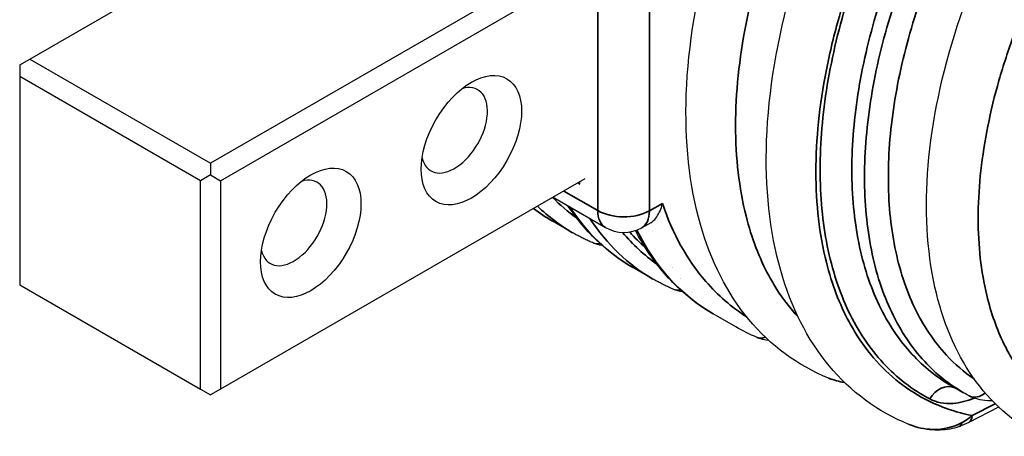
# Model space of a CAD drawing. Header units: millimetres. Extents: x 399 to 6233, y -1870 to 1602.
# Tile 21 of 256: x 2071 to 2105, y 750 to 765. Entities that reach past the tile are written whole.
import ezdxf

# ---------------------------------------------------------------- set-up
doc = ezdxf.new("R2010")
doc.units = ezdxf.units.MM
doc.layers.add('可見 (ISO)', color=7, linetype='Continuous', lineweight=25)
doc.layers.add('窄部可見 (ISO)', color=7, linetype='Continuous', lineweight=35)

msp = doc.modelspace()

# ---------------------------------------------------------------- linework, layer by layer
at = {"layer": '可見 (ISO)'}
for p, q in [((2071.038, 763.487), (2083.872, 770.896)), ((2090.236, 767.222), (2077.402, 759.812)), ((2077.755, 759.2), (2090.589, 766.61)), ((2070.684, 763.282), (2071.038, 763.487)), ((2071.038, 763.487), (2077.402, 759.812)), ((2070.684, 763.282), (2070.684, 762.874)), ((2070.684, 762.874), (2070.684, 755.526)), ((2077.048, 759.2), (2070.684, 762.874)), ((2077.402, 759.812), (2077.402, 759.404)), ((2077.402, 759.404), (2077.048, 759.2)), ((2077.048, 751.852), (2077.048, 759.2)), ((2077.402, 759.404), (2077.755, 759.2)), ((2090.589, 759.261), (2077.755, 751.852)), ((2077.755, 759.2), (2077.755, 751.852)), ((2090.419, 759.078), (2090.419, 759.163)), ((2090.346, 759.121), (2090.419, 759.078)), ((2089.47, 758.615), (2091.313, 757.551)), ((2090.16, 757.365), (2089.453, 757.773)), ((2092.915, 757.718), (2092.592, 757.54)), ((2092.989, 755.732), (2092.281, 756.14)), ((2070.684, 755.526), (2077.048, 751.852)), ((2094.387, 755.262), (2094.387, 755.262)), ((2095.911, 754.045), (2095.11, 754.507)), ((2103.479, 752.014), (2103.479, 752.014)), ((2103.494, 751.976), (2103.933, 751.723)), ((2077.048, 751.852), (2077.402, 751.647)), ((2077.755, 751.852), (2077.402, 751.647)), ((2105.163, 751.219), (2104.116, 750.681))]:
    msp.add_line(p, q, dxfattribs=at)
msp.add_arc((2091.963, 758.677), 1.3, 240, 298.9715, dxfattribs=at)
for centre in [(2086.594, 760.629), (2080.937, 757.363)]:
    msp.add_ellipse(centre, major_axis=(1.25, 2.165), ratio=0.57735, dxfattribs=at)
for centre in [(2085.993, 760.976), (2080.336, 757.71)]:
    msp.add_ellipse(centre, major_axis=(0.825, 1.429), ratio=0.57735, start_param=2.588909, end_param=6.835869, dxfattribs=at)
for points, knots in [([(2099.171, 752.241), (2098.085, 752.68), (2097.123, 753.396), (2095.602, 755.229), (2095.026, 756.376), (2094.269, 759.032), (2094.102, 760.597), (2094.229, 763.97), (2094.539, 765.826), (2095.592, 769.525), (2096.349, 771.415), (2097.858, 774.332), (2098.517, 775.437), (2099.229, 776.481)], [0, 0, 0, 0, 0.540203, 0.540203, 1.086729, 1.086729, 1.672237, 1.672237, 2.279577, 2.279577, 2.883685, 2.883685, 3.265766, 3.265766, 3.265766, 3.265766]), ([(2102, 750.609), (2100.912, 751.048), (2099.949, 751.764), (2098.428, 753.601), (2097.853, 754.748), (2097.097, 757.405), (2096.93, 758.971), (2097.058, 762.344), (2097.369, 764.201), (2098.423, 767.899), (2099.181, 769.789), (2100.689, 772.704), (2101.347, 773.806), (2102.058, 774.848)], [0, 0, 0, 0, 0.540904, 0.540904, 1.087455, 1.087455, 1.673022, 1.673022, 2.280352, 2.280352, 2.884446, 2.884446, 3.265747, 3.265747, 3.265747, 3.265747]), ([(2106.602, 750.188), (2105.676, 750.671), (2104.874, 751.394), (2103.634, 753.172), (2103.185, 754.258), (2102.635, 756.747), (2102.556, 758.208), (2102.816, 761.303), (2103.166, 762.982), (2104.242, 766.284), (2104.976, 767.949), (2106.145, 770.034), (2106.458, 770.55), (2106.784, 771.053)], [0, 0, 0, 0, 0.477563, 0.477563, 0.963546, 0.963546, 1.491031, 1.491031, 2.03319, 2.03319, 2.569478, 2.569478, 2.750169, 2.750169, 2.750169, 2.750169]), ([(2092.281, 756.14), (2092.038, 756.281), (2091.803, 756.437), (2091.354, 756.781), (2091.14, 756.968), (2090.732, 757.37), (2090.539, 757.585), (2090.232, 757.974), (2090.111, 758.139), (2089.996, 758.312)], [5.4977871, 5.4977871, 5.4977871, 5.4977871, 5.5726612, 5.5726612, 5.6475353, 5.6475353, 5.7224095, 5.7224095, 5.7745499, 5.7745499, 5.7745499, 5.7745499]), ([(2092.915, 757.718), (2092.935, 757.729), (2092.955, 757.743), (2093.025, 757.801), (2093.075, 757.857), (2093.165, 757.988), (2093.205, 758.061), (2093.273, 758.217), (2093.302, 758.299), (2093.324, 758.388), (2093.324, 758.39), (2093.325, 758.391)], [0.0135476, 0.0135476, 0.0135476, 0.0135476, 0.0273791, 0.0273791, 0.0597, 0.0597, 0.089653, 0.089653, 0.1184213, 0.1184213, 0.1189519, 0.1189519, 0.1189519, 0.1189519]), ([(2095.11, 754.507), (2094.866, 754.648), (2094.632, 754.804), (2094.182, 755.148), (2093.968, 755.335), (2093.561, 755.737), (2093.368, 755.952), (2093.005, 756.41), (2092.835, 756.652), (2092.569, 757.08), (2092.467, 757.259), (2092.371, 757.443)], [5.4977871, 5.4977871, 5.4977871, 5.4977871, 5.5726612, 5.5726612, 5.6475353, 5.6475353, 5.7224095, 5.7224095, 5.7972836, 5.7972836, 5.8480833, 5.8480833, 5.8480833, 5.8480833]), ([(2090.892, 757.001), (2090.842, 757.022), (2090.792, 757.044), (2090.692, 757.089), (2090.643, 757.112), (2090.544, 757.16), (2090.496, 757.184), (2090.399, 757.233), (2090.35, 757.259), (2090.255, 757.311), (2090.207, 757.338), (2090.16, 757.365)], [5.42533894, 5.42533894, 5.42533894, 5.42533894, 5.43982858, 5.43982858, 5.45431822, 5.45431822, 5.46880786, 5.46880786, 5.4832975, 5.4832975, 5.49778714, 5.49778714, 5.49778714, 5.49778714]), ([(2091.212, 756.91), (2091.206, 756.911), (2091.199, 756.913), (2091.089, 756.932), (2090.988, 756.961), (2090.892, 757.001)], [5.2805478, 5.2805478, 5.2805478, 5.2805478, 5.2897303, 5.2897303, 5.4253389, 5.4253389, 5.4253389, 5.4253389]), ([(2093.721, 755.368), (2093.67, 755.389), (2093.62, 755.411), (2093.521, 755.456), (2093.471, 755.479), (2093.373, 755.527), (2093.324, 755.551), (2093.227, 755.6), (2093.179, 755.626), (2093.083, 755.678), (2093.036, 755.705), (2092.989, 755.732)], [5.42533894, 5.42533894, 5.42533894, 5.42533894, 5.43982858, 5.43982858, 5.45431822, 5.45431822, 5.46880786, 5.46880786, 5.4832975, 5.4832975, 5.49778714, 5.49778714, 5.49778714, 5.49778714]), ([(2094.041, 755.277), (2094.034, 755.278), (2094.027, 755.28), (2093.918, 755.299), (2093.817, 755.328), (2093.721, 755.368)], [5.2805478, 5.2805478, 5.2805478, 5.2805478, 5.2897303, 5.2897303, 5.4253389, 5.4253389, 5.4253389, 5.4253389]), ([(2099.748, 752.077), (2099.675, 752.089), (2099.603, 752.105), (2099.415, 752.153), (2099.3, 752.19), (2099.189, 752.234)], [0.13166044, 0.13166044, 0.13166044, 0.13166044, 0.15573648, 0.15573648, 0.1953305, 0.1953305, 0.1953305, 0.1953305]), ([(2104.939, 751.442), (2104.712, 751.43), (2104.484, 751.464), (2104.228, 751.565), (2104.18, 751.587), (2104.132, 751.612)], [0.1112627, 0.1112627, 0.1112627, 0.1112627, 0.1963083, 0.1963083, 0.2167082, 0.2167082, 0.2167082, 0.2167082]), ([(2103.776, 750.532), (2103.563, 750.455), (2103.334, 750.415), (2102.856, 750.398), (2102.602, 750.428), (2102.243, 750.52), (2102.129, 750.557), (2102.017, 750.601)], [0, 0, 0, 0, 0.0736052, 0.0736052, 0.1557704, 0.1557704, 0.1953385, 0.1953385, 0.1953385, 0.1953385])]:
    msp.add_open_spline(points, degree=3, knots=knots, dxfattribs=at)
for points in [[(2089.453, 757.773), (2089.221, 757.907), (2088.997, 758.056), (2088.782, 758.218)], [(2096.656, 753.674), (2096.4, 753.782), (2096.152, 753.906), (2095.912, 754.044)], [(2097.07, 753.568), (2096.926, 753.583), (2096.786, 753.618), (2096.656, 753.674)], [(2099.171, 752.241), (2099.177, 752.239), (2099.183, 752.237), (2099.189, 752.234)], [(2103.933, 751.722), (2103.933, 751.722), (2103.933, 751.722), (2103.933, 751.723)], [(2104.132, 751.612), (2104.065, 751.648), (2103.999, 751.684), (2103.933, 751.722)], [(2102, 750.608), (2102.006, 750.606), (2102.012, 750.604), (2102.018, 750.601)], [(2104.116, 750.681), (2104.009, 750.626), (2103.896, 750.576), (2103.776, 750.532)]]:
    msp.add_open_spline(points, degree=3, dxfattribs=at)
at = {"layer": '窄部可見 (ISO)'}
for p, q in [((2091.043, 758.146), (2091.043, 767.2)), ((2092.862, 767.189), (2092.862, 758.135)), ((2089.851, 758.835), (2091.043, 758.146)), ((2092.862, 758.135), (2093.325, 758.391)), ((2104.233, 750.917), (2105.045, 751.334))]:
    msp.add_line(p, q, dxfattribs=at)
for centre, major_axis, ratio, start_param, end_param in [((2099.779, 773.209), (-9.016, -15.616), 0.57735, 6.125143, 6.229889), ((2098.719, 773.822), (-9.266, -16.049), 0.57735, 6.208154, 6.283185), ((2099.426, 773.413), (-9.266, -16.049), 0.57735, 6.138977, 6.283185), ((2101.547, 772.189), (-9.266, -16.049), 0.57735, 6.000108, 6.283185), ((2091.963, 758.677), (-0.65, -1.126), 0.57735, 5.497787, 6.283185), ((2091.963, 758.677), (1.3, 0), 0.57735, 3.926991, 5.476843), ((2091.963, 758.677), (0.63, -1.137), 0.565133, 0, 0.795653), ((2102.254, 771.78), (-9.266, -16.049), 0.57735, 6.000108, 6.283185), ((2104.376, 770.556), (-9.266, -16.049), 0.57735, 5.919486, 6.283185), ((2102.608, 771.576), (-9.016, -15.616), 0.57735, 6.074542, 6.229889), ((2102.608, 771.576), (-8.912, -15.437), 0.57735, 6.092682, 6.165851), ((2102.961, 771.372), (-8.662, -15.004), 0.57735, 6.117395, 6.117441), ((2091.086, 757.462), (-0.194, -0.461), 0.814355, 0, 0.569278), ((2102.608, 771.576), (-8.912, -15.437), 0.57735, 6.282021, 6.282056), ((2102.608, 771.576), (-9.016, -15.616), 0.57735, 0.040102, 0.040113), ((2093.915, 755.829), (-0.194, -0.461), 0.814355, 0, 0.569278), ((2096.851, 754.134), (-0.195, -0.46), 0.805106, 0, 0.715736), ((2103.29, 751.175), (0.374, 0.707), 0.807472, 0.069595, 1.526012), ((2104.413, 752.143), (-0.281, -0.53), 0.807472, 0, 1.149406), ((2103.605, 751.002), (0.171, -0.47), 0.483162, 0.000042, 0.639441)]:
    msp.add_ellipse(centre, major_axis=major_axis, ratio=ratio, start_param=start_param, end_param=end_param, dxfattribs=at)
for points, knots in [([(2101.404, 775.836), (2101.032, 775.346), (2100.674, 774.843), (2100.338, 774.34), (2100.283, 774.258), (2100.229, 774.175), (2100.174, 774.092), (2099.787, 773.499), (2099.423, 772.892), (2099.086, 772.282), (2098.748, 771.671), (2098.435, 771.054), (2098.146, 770.429), (2097.857, 769.804), (2097.592, 769.169), (2097.354, 768.534), (2097.254, 768.266), (2097.158, 767.997), (2097.068, 767.729), (2096.945, 767.364), (2096.831, 766.999), (2096.727, 766.635), (2096.546, 766.003), (2096.394, 765.371), (2096.27, 764.744), (2096.023, 763.489), (2095.899, 762.288), (2095.899, 761.145), (2095.899, 760.001), (2096.023, 758.938), (2096.27, 757.956), (2096.465, 757.182), (2096.731, 756.48), (2097.068, 755.854), (2097.158, 755.686), (2097.254, 755.523), (2097.354, 755.366), (2097.58, 755.014), (2097.83, 754.69), (2098.101, 754.397)], [0.0267397, 0.0267397, 0.0267397, 0.0267397, 0.0775919, 0.0775919, 0.0775919, 0.0858976, 0.0858976, 0.0858976, 0.1450554, 0.1450554, 0.1450554, 0.2042133, 0.2042133, 0.2042133, 0.2633711, 0.2633711, 0.2633711, 0.2884173, 0.2884173, 0.2884173, 0.322529, 0.322529, 0.322529, 0.3816868, 0.3816868, 0.3816868, 0.5, 0.5, 0.5, 0.6183182, 0.6183182, 0.6183182, 0.7115983, 0.7115983, 0.7115983, 0.7366339, 0.7366339, 0.7366339, 0.7926817, 0.7926817, 0.7926817, 0.7926817]), ([(2104.233, 774.203), (2103.861, 773.713), (2103.502, 773.21), (2103.166, 772.707), (2103.112, 772.625), (2103.057, 772.542), (2103.003, 772.459), (2102.616, 771.866), (2102.252, 771.259), (2101.914, 770.649), (2101.576, 770.038), (2101.263, 769.421), (2100.975, 768.796), (2100.686, 768.171), (2100.42, 767.536), (2100.183, 766.901), (2100.082, 766.633), (2099.987, 766.364), (2099.896, 766.096), (2099.773, 765.731), (2099.66, 765.366), (2099.555, 765.002), (2099.375, 764.37), (2099.222, 763.738), (2099.098, 763.111), (2098.851, 761.856), (2098.728, 760.655), (2098.728, 759.512), (2098.728, 758.368), (2098.851, 757.305), (2099.098, 756.323), (2099.293, 755.549), (2099.56, 754.847), (2099.896, 754.221), (2099.987, 754.053), (2100.082, 753.89), (2100.183, 753.733), (2100.42, 753.362), (2100.686, 753.021), (2100.974, 752.716), (2101.263, 752.41), (2101.576, 752.14), (2101.914, 751.903), (2102.252, 751.666), (2102.616, 751.463), (2103.003, 751.298), (2103.057, 751.275), (2103.112, 751.253), (2103.166, 751.231), (2103.502, 751.1), (2103.861, 750.994), (2104.233, 750.917)], [0.026741, 0.026741, 0.026741, 0.026741, 0.0775937, 0.0775937, 0.0775937, 0.0858987, 0.0858987, 0.0858987, 0.1450564, 0.1450564, 0.1450564, 0.2042141, 0.2042141, 0.2042141, 0.2633718, 0.2633718, 0.2633718, 0.2884178, 0.2884178, 0.2884178, 0.3225295, 0.3225295, 0.3225295, 0.3816871, 0.3816871, 0.3816871, 0.5, 0.5, 0.5, 0.6183179, 0.6183179, 0.6183179, 0.7115978, 0.7115978, 0.7115978, 0.7366333, 0.7366333, 0.7366333, 0.795791, 0.795791, 0.795791, 0.8549487, 0.8549487, 0.8549487, 0.9141064, 0.9141064, 0.9141064, 0.9224137, 0.9224137, 0.9224137, 0.9732641, 0.9732641, 0.9732641, 0.9732641]), ([(2102.736, 751.508), (2102.128, 751.83), (2101.579, 752.254), (2101.1, 752.771), (2100.621, 753.289), (2100.212, 753.9), (2099.881, 754.592), (2099.551, 755.285), (2099.299, 756.058), (2099.13, 756.898), (2098.961, 757.737), (2098.876, 758.642), (2098.876, 759.594), (2098.876, 760.546), (2098.961, 761.545), (2099.13, 762.571), (2099.299, 763.597), (2099.551, 764.65), (2099.881, 765.708), (2100.212, 766.767), (2100.621, 767.831), (2101.1, 768.879), (2101.579, 769.927), (2102.128, 770.959), (2102.736, 771.954)], [2.334303, 2.334303, 2.334303, 2.334303, 2.536125, 2.536125, 2.536125, 2.737948, 2.737948, 2.737948, 2.93977, 2.93977, 2.93977, 3.141593, 3.141593, 3.141593, 3.343415, 3.343415, 3.343415, 3.545238, 3.545238, 3.545238, 3.74706, 3.74706, 3.74706, 3.948882, 3.948882, 3.948882, 3.948882]), ([(2103.681, 771.374), (2103.101, 770.426), (2102.576, 769.442), (2101.662, 767.443), (2101.271, 766.428), (2100.64, 764.409), (2100.399, 763.405), (2100.077, 761.448), (2099.995, 760.495), (2099.995, 758.679), (2100.077, 757.816), (2100.399, 756.215), (2100.64, 755.476), (2101.271, 754.155), (2101.662, 753.572), (2102.527, 752.638), (2102.988, 752.268), (2103.494, 751.976)], [2.334303, 2.334303, 2.334303, 2.334303, 2.536125, 2.536125, 2.737948, 2.737948, 2.93977, 2.93977, 3.141593, 3.141593, 3.343415, 3.343415, 3.545238, 3.545238, 3.74706, 3.74706, 3.926991, 3.926991, 3.926991, 3.926991]), ([(2103.933, 751.723), (2103.427, 752.015), (2102.967, 752.383), (2102.56, 752.823), (2102.103, 753.317), (2101.714, 753.9), (2101.398, 754.56), (2101.083, 755.22), (2100.843, 755.958), (2100.682, 756.759), (2100.521, 757.559), (2100.44, 758.422), (2100.44, 759.33), (2100.44, 760.238), (2100.521, 761.191), (2100.682, 762.17), (2100.843, 763.149), (2101.083, 764.153), (2101.398, 765.163), (2101.714, 766.173), (2102.103, 767.188), (2102.56, 768.188), (2103.017, 769.188), (2103.54, 770.172), (2104.12, 771.121)], [2.356194, 2.356194, 2.356194, 2.356194, 2.536125, 2.536125, 2.536125, 2.737948, 2.737948, 2.737948, 2.93977, 2.93977, 2.93977, 3.141593, 3.141593, 3.141593, 3.343415, 3.343415, 3.343415, 3.545238, 3.545238, 3.545238, 3.74706, 3.74706, 3.74706, 3.948882, 3.948882, 3.948882, 3.948882]), ([(2104.828, 770.687), (2104.269, 769.772), (2103.765, 768.824), (2102.884, 766.897), (2102.508, 765.919), (2101.9, 763.973), (2101.668, 763.005), (2101.358, 761.119), (2101.28, 760.2), (2101.28, 758.45), (2101.358, 757.618), (2101.668, 756.075), (2101.9, 755.364), (2102.508, 754.091), (2102.884, 753.529), (2103.624, 752.73), (2103.953, 752.446), (2104.309, 752.205)], [2.334303, 2.334303, 2.334303, 2.334303, 2.536125, 2.536125, 2.737948, 2.737948, 2.93977, 2.93977, 3.141593, 3.141593, 3.343415, 3.343415, 3.545238, 3.545238, 3.74706, 3.74706, 3.884362, 3.884362, 3.884362, 3.884362]), ([(2108.981, 770.419), (2108.616, 769.916), (2108.264, 769.395), (2107.945, 768.884), (2107.636, 768.389), (2107.341, 767.879), (2107.067, 767.364), (2106.788, 766.84), (2106.528, 766.309), (2106.288, 765.77), (2106.049, 765.231), (2105.827, 764.68), (2105.633, 764.141), (2105.536, 763.874), (2105.446, 763.607), (2105.361, 763.34), (2105.274, 763.07), (2105.194, 762.799), (2105.12, 762.529), (2104.972, 761.994), (2104.847, 761.459), (2104.747, 760.928), (2104.545, 759.866), (2104.444, 758.849), (2104.444, 757.878), (2104.444, 756.907), (2104.545, 756.002), (2104.747, 755.163), (2104.898, 754.532), (2105.103, 753.954), (2105.361, 753.431), (2105.446, 753.258), (2105.536, 753.092), (2105.633, 752.931), (2105.827, 752.608), (2106.049, 752.302), (2106.288, 752.028), (2106.444, 751.85), (2106.609, 751.685), (2106.782, 751.532)], [0.0294093, 0.0294093, 0.0294093, 0.0294093, 0.089244, 0.089244, 0.089244, 0.1470574, 0.1470574, 0.1470574, 0.2058814, 0.2058814, 0.2058814, 0.2647055, 0.2647055, 0.2647055, 0.2938656, 0.2938656, 0.2938656, 0.3235296, 0.3235296, 0.3235296, 0.3823536, 0.3823536, 0.3823536, 0.5, 0.5, 0.5, 0.6176498, 0.6176498, 0.6176498, 0.7061501, 0.7061501, 0.7061501, 0.735298, 0.735298, 0.735298, 0.794122, 0.794122, 0.794122, 0.8324325, 0.8324325, 0.8324325, 0.8324325]), ([(2093.325, 758.391), (2093.682, 757.339), (2094.196, 756.405), (2094.848, 755.65), (2095.275, 755.155), (2095.761, 754.736), (2096.291, 754.401)], [0.3125516, 0.3125516, 0.3125516, 0.3125516, 0.583573, 0.583573, 0.583573, 0.7610105, 0.7610105, 0.7610105, 0.7610105]), ([(2104.302, 751.536), (2104.049, 751.431), (2103.801, 751.369), (2103.567, 751.351), (2103.26, 751.327), (2102.977, 751.381), (2102.736, 751.508)], [1.6919598, 1.6919598, 1.6919598, 1.6919598, 1.9700029, 1.9700029, 1.9700029, 2.3343029, 2.3343029, 2.3343029, 2.3343029]), ([(2104.116, 750.681), (2104.118, 750.682), (2104.121, 750.683), (2104.123, 750.685), (2104.19, 750.723), (2104.23, 750.808), (2104.233, 750.917)], [0.4819727, 0.4819727, 0.4819727, 0.4819727, 0.5, 0.5, 0.5, 1, 1, 1, 1]), ([(2102.018, 750.601), (2102.281, 750.497), (2102.562, 750.438), (2102.847, 750.432), (2103.206, 750.423), (2103.566, 750.499), (2103.878, 750.675)], [0.000219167, 0.000219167, 0.000219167, 0.000219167, 0.001104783, 0.001104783, 0.001104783, 0.002220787, 0.002220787, 0.002220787, 0.002220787])]:
    msp.add_open_spline(points, degree=3, knots=knots, dxfattribs=at)
for points in [[(2099.189, 752.234), (2099.365, 752.165), (2099.549, 752.115), (2099.736, 752.088)], [(2103.878, 750.675), (2104.007, 750.747), (2104.126, 750.829), (2104.233, 750.917)]]:
    msp.add_open_spline(points, degree=3, dxfattribs=at)

doc.saveas('drawing.dxf')
